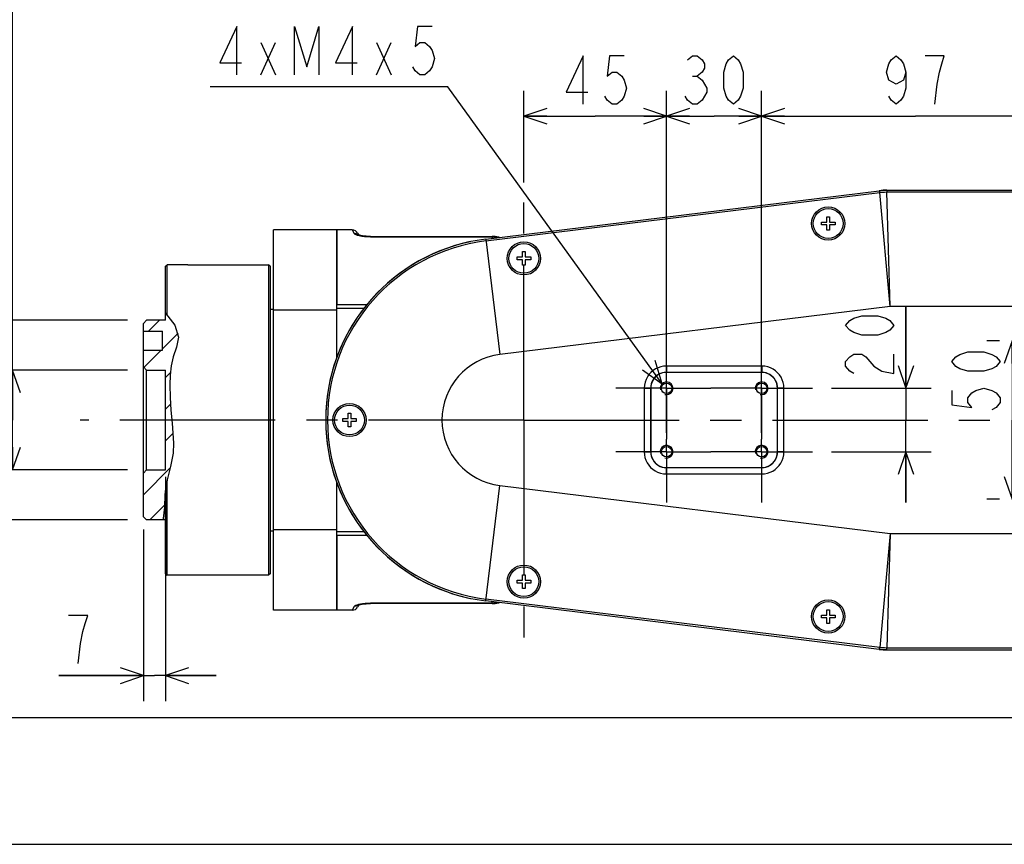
# Model space of a CAD drawing. Header units: millimetres. Extents: x 0 to 770, y -15 to 420.
# Tile 5 of 105: x 120 to 198, y 0 to 65. Entities that reach past the tile are written whole.
import ezdxf

# ---------------------------------------------------------------- set-up
doc = ezdxf.new("R2010")
doc.units = ezdxf.units.MM
doc.header["$LTSCALE"] = 32.67
doc.linetypes.add('CENTER', pattern=[0.6, 0.375, -0.075, 0.075, -0.075])
doc.layers.get('0').update_dxf_attribs({"linetype": 'CONTINUOUS'})
for name, color, linetype in [('1_DESIGN', 7, 'CONTINUOUS'), ('AXIS', 7, 'CONTINUOUS'), ('CHAMFER', 7, 'CONTINUOUS'), ('DRA_ITEM', 7, 'CONTINUOUS'), ('DRAFT', 7, 'CONTINUOUS'), ('DRIV_DIM', 7, 'CONTINUOUS'), ('HOLE', 7, 'CONTINUOUS'), ('PARAM_DIM', 7, 'CONTINUOUS'), ('ROUND', 7, 'CONTINUOUS'), ('SURF', 7, 'CONTINUOUS')]:
    doc.layers.add(name, color=color, linetype=linetype)
doc.styles.get("Standard").update_dxf_attribs({"font": 'txt', "width": 0.8})
doc.dimstyles.new('DIMSTYLE_1', dxfattribs={"dimtxt": 3.8, "dimasz": 1.8, "dimexe": 2, "dimexo": 1.5, "dimgap": 0.95, "dimtad": 1, "dimdec": 3, "dimlfac": 4, "dimdsep": 46, "dimtxsty": 'STANDARD', "dimblk": 'OPEN', "dimblk1": 'OPEN', "dimblk2": 'OPEN', "dimcen": 0.09, "dimadec": 0, "dimazin": 0, "dimtp": 0.001, "dimtm": 0.001, "dimtfac": 1, "dimtdec": 3, "dimtofl": 0, "dimtmove": 0, "dimatfit": 3, "dimldrblk": 'OPEN', "dimfxl": 1, "dimtolj": 1, "dimarcsym": 0})
doc.dimstyles.new('DIMSTYLE_8', dxfattribs={"dimtxt": 3.8, "dimasz": 1.8, "dimexe": 2, "dimexo": 1.5, "dimgap": 0.95, "dimtad": 1, "dimdec": 3, "dimlfac": 4, "dimdsep": 46, "dimtxsty": 'STANDARD', "dimblk": 'OPEN', "dimblk1": 'OPEN', "dimblk2": 'OPEN', "dimcen": 0.09, "dimadec": 0, "dimazin": 0, "dimtp": 0.2, "dimtm": 0.2, "dimtfac": 1, "dimtdec": 3, "dimtofl": 0, "dimtmove": 0, "dimatfit": 3, "dimldrblk": 'OPEN', "dimfxl": 1, "dimtolj": 1, "dimarcsym": 0})

# ---------------------------------------------------------------- blocks, each defined once
blk = doc.blocks.new('_OPEN')
at = {"color": 0, "linetype": 'BYBLOCK'}
for p, q in [((0, 0), (-1, 0.342)), ((-1, -0.342), (0, 0)), ((-1, 0), (0, 0))]:
    blk.add_line(p, q, dxfattribs=at)
blk = doc.blocks.new('*D1')
at = {"layer": 'DRIV_DIM', "color": 2, "linetype": 'CONTINUOUS'}
for p, q in [((160.077, 52.202), (160.077, 59.429)), ((171.327, 41.466), (171.327, 59.429)), ((160.077, 57.429), (165.702, 57.429)), ((171.327, 57.429), (165.702, 57.429))]:
    blk.add_line(p, q, dxfattribs=at)
at = {"layer": 'DRIV_DIM', "color": 2, "linetype": 'CONTINUOUS', "xscale": 1.8, "yscale": 1.8, "zscale": 1.8, "rotation": 180}
blk.add_blockref('_OPEN', (160.077, 57.429), dxfattribs=at)
at = {"layer": 'DRIV_DIM', "color": 2, "linetype": 'CONTINUOUS', "xscale": 1.8, "yscale": 1.8, "zscale": 1.8}
blk.add_blockref('_OPEN', (171.327, 57.429), dxfattribs=at)
blk = doc.blocks.new('*D2')
at = {"layer": 'DRIV_DIM', "color": 2, "linetype": 'CONTINUOUS'}
for p, q in [((178.827, 41.466), (178.827, 59.429)), ((203.077, 45.216), (203.077, 59.429)), ((178.827, 57.429), (190.952, 57.429)), ((203.077, 57.429), (190.952, 57.429))]:
    blk.add_line(p, q, dxfattribs=at)
at = {"layer": 'DRIV_DIM', "color": 2, "linetype": 'CONTINUOUS', "xscale": 1.8, "yscale": 1.8, "zscale": 1.8, "rotation": 180}
blk.add_blockref('_OPEN', (178.827, 57.429), dxfattribs=at)
at = {"layer": 'DRIV_DIM', "color": 2, "linetype": 'CONTINUOUS', "xscale": 1.8, "yscale": 1.8, "zscale": 1.8}
blk.add_blockref('_OPEN', (203.077, 57.429), dxfattribs=at)
blk = doc.blocks.new('*D3')
at = {"layer": 'DRIV_DIM', "color": 2, "linetype": 'CONTINUOUS'}
for p, q in [((190.201, 35.966), (190.201, 42.45)), ((190.201, 42.45), (190.201, 33.466)), ((184.327, 35.966), (192.201, 35.966)), ((190.201, 26.966), (190.201, 33.466)), ((184.327, 30.966), (192.201, 30.966)), ((190.201, 30.966), (190.201, 26.966))]:
    blk.add_line(p, q, dxfattribs=at)
at = {"layer": 'DRIV_DIM', "color": 2, "linetype": 'CONTINUOUS', "xscale": 1.8, "yscale": 1.8, "zscale": 1.8}
for p, rotation in [((190.201, 35.966), 270), ((190.201, 30.966), 90)]:
    blk.add_blockref('_OPEN', p, dxfattribs=dict(at, rotation=rotation))
blk = doc.blocks.new('*D4')
at = {"layer": 'DRIV_DIM', "color": 2, "linetype": 'CONTINUOUS'}
for p, q in [((197.577, 39.716), (196.573, 39.716)), ((198.573, 39.716), (198.573, 33.466)), ((198.573, 27.216), (198.573, 33.466)), ((197.577, 27.216), (196.573, 27.216))]:
    blk.add_line(p, q, dxfattribs=at)
at = {"layer": 'DRIV_DIM', "color": 2, "linetype": 'CONTINUOUS', "xscale": 1.8, "yscale": 1.8, "zscale": 1.8}
for p, rotation in [((198.573, 39.716), 90), ((198.573, 27.216), 270)]:
    blk.add_blockref('_OPEN', p, dxfattribs=dict(at, rotation=rotation))
blk = doc.blocks.new('*D10')
at = {"layer": 'DRIV_DIM', "color": 2, "linetype": 'CONTINUOUS'}
for p, q in [((108.817, 41.341), (108.817, 33.466)), ((128.827, 41.341), (109.767, 41.341)), ((108.817, 25.591), (108.817, 33.466)), ((128.827, 25.591), (109.767, 25.591))]:
    blk.add_line(p, q, dxfattribs=at)
at = {"layer": 'DRIV_DIM', "color": 2, "linetype": 'CONTINUOUS', "xscale": 1.8, "yscale": 1.8, "zscale": 1.8}
for p, rotation in [((108.817, 41.341), 90), ((108.817, 25.591), 270)]:
    blk.add_blockref('_OPEN', p, dxfattribs=dict(at, rotation=rotation))
blk = doc.blocks.new('*D11')
at = {"layer": 'DRIV_DIM', "color": 2, "linetype": 'CONTINUOUS'}
for p, q in [((119.763, 33.466), (119.763, 70.26)), ((128.827, 37.403), (117.763, 37.403)), ((119.763, 37.403), (119.763, 33.466)), ((119.763, 29.528), (119.763, 33.466)), ((128.827, 29.528), (117.763, 29.528))]:
    blk.add_line(p, q, dxfattribs=at)
at = {"layer": 'DRIV_DIM', "color": 2, "linetype": 'CONTINUOUS', "xscale": 1.8, "yscale": 1.8, "zscale": 1.8}
for p, rotation in [((119.763, 37.403), 90), ((119.763, 29.528), 270)]:
    blk.add_blockref('_OPEN', p, dxfattribs=dict(at, rotation=rotation))
blk = doc.blocks.new('*D32')
at = {"layer": 'PARAM_DIM', "color": 2, "linetype": 'CONTINUOUS'}
for p, q in [((171.327, 32.466), (171.327, 59.429)), ((178.827, 32.466), (178.827, 59.429)), ((171.327, 57.429), (175.077, 57.429)), ((178.827, 57.429), (175.077, 57.429))]:
    blk.add_line(p, q, dxfattribs=at)
at = {"layer": 'PARAM_DIM', "color": 2, "linetype": 'CONTINUOUS', "xscale": 1.8, "yscale": 1.8, "zscale": 1.8, "rotation": 180}
blk.add_blockref('_OPEN', (171.327, 57.429), dxfattribs=at)
at = {"layer": 'PARAM_DIM', "color": 2, "linetype": 'CONTINUOUS', "xscale": 1.8, "yscale": 1.8, "zscale": 1.8}
blk.add_blockref('_OPEN', (178.827, 57.429), dxfattribs=at)
blk = doc.blocks.new('*D33')
at = {"layer": 'PARAM_DIM', "color": 2, "linetype": 'CONTINUOUS'}
for p, q in [((131.827, 28.997), (131.827, 11.302)), ((130.077, 24.84), (130.077, 11.302)), ((130.077, 13.302), (123.405, 13.302)), ((123.405, 13.302), (130.952, 13.302)), ((135.827, 13.302), (130.952, 13.302)), ((131.827, 13.302), (135.827, 13.302))]:
    blk.add_line(p, q, dxfattribs=at)
at = {"layer": 'PARAM_DIM', "color": 2, "linetype": 'CONTINUOUS', "xscale": 1.8, "yscale": 1.8, "zscale": 1.8}
blk.add_blockref('_OPEN', (130.077, 13.302), dxfattribs=at)
at = {"layer": 'PARAM_DIM', "color": 2, "linetype": 'CONTINUOUS', "xscale": 1.8, "yscale": 1.8, "zscale": 1.8, "rotation": 180}
blk.add_blockref('_OPEN', (131.827, 13.302), dxfattribs=at)

msp = doc.modelspace()

# ---------------------------------------------------------------- hatches: boundary and pattern name
at = {"linetype": 'CONTINUOUS'}
h = msp.add_hatch(dxfattribs=at)
h.set_pattern_fill('default__85', color=2, scale=1.767767, angle=45, style=0, pattern_type=0)
h.set_pattern_definition([(45, (0, 0), (-1.25, 1.25), [])])
edge = h.paths.add_edge_path()
edge.add_line((130.076592, 25.840813), (130.076592, 29.278307))
edge.add_line((130.076592, 29.278307), (130.326595, 29.52831))
edge.add_line((130.326595, 29.52831), (131.826592, 29.52831))
edge.add_line((131.826592, 29.52831), (131.826592, 37.40331))
edge.add_line((131.826592, 37.40331), (130.326595, 37.40331))
edge.add_line((130.326595, 37.40331), (130.076592, 37.653312))
edge.add_line((130.076592, 37.653312), (130.076592, 38.96581))
edge.add_line((130.076592, 38.96581), (131.576592, 38.96581))
edge.add_line((131.576592, 38.96581), (131.576592, 40.46581))
edge.add_line((131.576592, 40.46581), (130.076592, 40.46581))
edge.add_line((130.076592, 40.46581), (130.076592, 41.090807))
edge.add_line((130.076592, 41.090807), (130.326595, 41.34081))
edge.add_line((130.326595, 41.34081), (131.826592, 41.34081))
edge.add_line((131.826592, 41.34081), (131.826592, 41.902401))
edge.add_spline(control_points=[(131.826592, 41.902401), (131.889075, 41.834204), (132.01636, 41.688835), (132.218074, 41.443795), (132.4191, 41.171939), (132.603678, 40.876427), (132.746089, 40.559683), (132.827163, 40.243046), (132.848856, 39.938046), (132.813481, 39.610635), (132.715229, 39.253785), (132.567854, 38.870416), (132.405689, 38.446553), (132.278222, 37.940956), (132.196414, 37.346116), (132.163553, 36.661085), (132.16475, 35.906453), (132.192769, 35.084032), (132.246866, 34.190612), (132.339599, 33.163977), (132.430371, 32.157212), (132.459979, 31.314075), (132.392365, 30.56275), (132.231007, 29.81051), (132.043826, 29.096812), (131.895571, 28.464514), (131.796672, 27.860749), (131.753888, 27.288741), (131.745097, 26.758746), (131.729315, 26.293812), (131.692173, 25.899512), (131.648721, 25.685649), (131.622693, 25.59081)], knot_values=[0, 0, 0, 0, 0.033333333, 0.066666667, 0.1, 0.133333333, 0.166666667, 0.2, 0.233333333, 0.266666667, 0.3, 0.333333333, 0.366666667, 0.4, 0.433333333, 0.466666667, 0.5, 0.533333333, 0.566666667, 0.6, 0.633333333, 0.666666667, 0.7, 0.733333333, 0.766666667, 0.8, 0.833333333, 0.866666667, 0.9, 0.933333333, 0.966666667, 1, 1, 1, 1], degree=3, periodic=0)
edge.add_line((131.622693, 25.59081), (130.326595, 25.59081))
edge.add_line((130.326595, 25.59081), (130.076592, 25.840813))

# ---------------------------------------------------------------- linework, layer by layer
at = {"color": 7, "linetype": 'CONTINUOUS'}
for p, q in [((140.326592, 18.46581), (140.326592, 48.46581)), ((145.326592, 38.390139), (145.326592, 48.46581)), ((146.537917, 48.46581), (145.326592, 48.46581)), ((133.576592, 45.71581), (131.951596, 45.71581)), ((140.076592, 42.21581), (140.326592, 42.21581)), ((145.326592, 42.122455), (140.326592, 42.122455)), ((130.076592, 41.090807), (130.326595, 41.34081)), ((131.826592, 41.34081), (130.326595, 41.34081)), ((131.826592, 41.34081), (131.826592, 41.881063)), ((131.826592, 41.881063), (132.554958, 40.948178)), ((130.076592, 25.840813), (130.076592, 41.090807)), ((130.076592, 40.46581), (131.576592, 40.46581)), ((131.576592, 38.96581), (131.576592, 40.46581)), ((132.554958, 40.948178), (132.839138, 40.012205)), ((132.839138, 40.012205), (132.694889, 39.211484)), ((130.076592, 38.96581), (131.576592, 38.96581)), ((132.694889, 39.211484), (132.415977, 38.446512)), ((132.415977, 38.446512), (132.253271, 37.736853)), ((130.326595, 37.40331), (130.076592, 37.653312)), ((130.326595, 29.52831), (130.326595, 37.40331)), ((130.326595, 37.40331), (131.826592, 37.40331)), ((131.826592, 29.52831), (131.826592, 37.40331)), ((132.253271, 37.736853), (132.181003, 36.99806)), ((132.181003, 36.99806), (132.16581, 36.250605)), ((132.16581, 36.250605), (132.189604, 35.236657)), ((132.189604, 35.236657), (132.248423, 34.231286)), ((132.248423, 34.231286), (132.332588, 33.220809)), ((132.332588, 33.220809), (132.403677, 32.424763)), ((132.403677, 32.424763), (132.444674, 31.632229)), ((132.444674, 31.632229), (132.415977, 30.858124)), ((132.415977, 30.858124), (132.223085, 29.804073)), ((130.326595, 29.52831), (130.076592, 29.278307)), ((130.326595, 29.52831), (131.826592, 29.52831)), ((132.223085, 29.804073), (131.960442, 28.737227)), ((131.960442, 28.737227), (131.776662, 27.578162)), ((145.326592, 18.46581), (145.326592, 28.541481)), ((131.776662, 27.578162), (131.739496, 26.596811)), ((131.739496, 26.596811), (131.646512, 25.686171)), ((130.076592, 25.840813), (130.326595, 25.59081)), ((131.646512, 25.686171), (131.597433, 25.59081)), ((131.826592, 25.59081), (130.326595, 25.59081)), ((140.076592, 24.71581), (140.326592, 24.71581)), ((145.326592, 24.809165), (140.326592, 24.809165)), ((133.576592, 21.21581), (131.951596, 21.21581)), ((146.537917, 18.46581), (145.326592, 18.46581)), ((10, 10), (584, 10)), ((12.377365, 0), (584.301025, 0))]:
    msp.add_line(p, q, dxfattribs=at)
msp.add_arc((158.826592, 33.46581), 14.375, 97.01866042, 262.98133958, dxfattribs=at)
at = {"color": 2, "linetype": 'CONTINUOUS'}
for centre in [(171.326592, 35.96581), (178.826592, 35.96581), (171.326592, 30.96581), (178.826592, 30.96581)]:
    msp.add_arc(centre, 0.5, 255, 195, dxfattribs=at)
at = {"layer": '1_DESIGN', "color": 7, "linetype": 'CONTINUOUS'}
for p, q in [((183.539092, 48.85831), (183.539092, 49.07331)), ((183.539092, 49.07331), (183.969092, 49.07331)), ((183.969092, 49.07331), (183.969092, 49.50331)), ((183.969092, 49.50331), (184.184092, 49.50331)), ((184.184092, 49.50331), (184.184092, 49.07331)), ((184.184092, 49.07331), (184.614092, 49.07331)), ((184.614092, 49.07331), (184.614092, 48.85831)), ((183.969092, 48.85831), (183.539092, 48.85831)), ((183.969092, 48.42831), (183.969092, 48.85831)), ((184.184092, 48.42831), (183.969092, 48.42831)), ((184.184092, 48.85831), (184.184092, 48.42831)), ((184.614092, 48.85831), (184.184092, 48.85831)), ((159.969092, 46.32331), (159.969092, 46.75331)), ((159.969092, 46.75331), (160.184092, 46.75331)), ((160.184092, 46.75331), (160.184092, 46.32331)), ((159.539092, 46.10831), (159.539092, 46.32331)), ((159.539092, 46.32331), (159.969092, 46.32331)), ((159.969092, 46.10831), (159.539092, 46.10831)), ((159.969092, 45.67831), (159.969092, 46.10831)), ((160.184092, 46.32331), (160.614092, 46.32331)), ((160.184092, 46.10831), (160.184092, 45.67831)), ((160.614092, 46.10831), (160.184092, 46.10831)), ((160.614092, 46.32331), (160.614092, 46.10831)), ((160.184092, 45.67831), (159.969092, 45.67831)), ((145.789092, 33.35831), (145.789092, 33.57331)), ((145.789092, 33.57331), (146.219092, 33.57331)), ((146.219092, 33.57331), (146.219092, 34.00331)), ((146.219092, 34.00331), (146.434092, 34.00331)), ((146.434092, 34.00331), (146.434092, 33.57331)), ((146.434092, 33.57331), (146.864092, 33.57331)), ((146.864092, 33.57331), (146.864092, 33.35831)), ((146.219092, 33.35831), (145.789092, 33.35831)), ((146.219092, 32.92831), (146.219092, 33.35831)), ((146.434092, 32.92831), (146.219092, 32.92831)), ((146.434092, 33.35831), (146.434092, 32.92831)), ((146.864092, 33.35831), (146.434092, 33.35831)), ((159.969092, 20.82331), (159.969092, 21.25331)), ((159.969092, 21.25331), (160.184092, 21.25331)), ((160.184092, 21.25331), (160.184092, 20.82331)), ((159.539092, 20.60831), (159.539092, 20.82331)), ((159.539092, 20.82331), (159.969092, 20.82331)), ((159.969092, 20.60831), (159.539092, 20.60831)), ((159.969092, 20.17831), (159.969092, 20.60831)), ((160.184092, 20.82331), (160.614092, 20.82331)), ((160.184092, 20.60831), (160.184092, 20.17831)), ((160.614092, 20.60831), (160.184092, 20.60831)), ((160.614092, 20.82331), (160.614092, 20.60831)), ((160.184092, 20.17831), (159.969092, 20.17831)), ((183.539092, 18.07331), (183.969092, 18.07331)), ((183.539092, 17.85831), (183.539092, 18.07331)), ((183.969092, 17.85831), (183.539092, 17.85831)), ((183.969092, 18.50331), (184.184092, 18.50331)), ((183.969092, 18.07331), (183.969092, 18.50331)), ((183.969092, 17.42831), (183.969092, 17.85831)), ((184.184092, 18.50331), (184.184092, 18.07331)), ((184.184092, 18.07331), (184.614092, 18.07331)), ((184.614092, 17.85831), (184.184092, 17.85831)), ((184.184092, 17.85831), (184.184092, 17.42831)), ((184.614092, 18.07331), (184.614092, 17.85831)), ((184.184092, 17.42831), (183.969092, 17.42831))]:
    msp.add_line(p, q, dxfattribs=at)
for centre in [(184.076592, 48.96581), (160.076592, 46.21581), (146.326592, 33.46581), (160.076592, 20.71581), (184.076592, 17.96581)]:
    msp.add_circle(centre, 1.175, dxfattribs=at)
at = {"layer": 'AXIS', "color": 7, "linetype": 'CENTER'}
for p, q in [((160.076592, 33.46581), (160.076592, 50.701738)), ((171.326592, 35.96581), (171.326592, 39.96581)), ((178.826592, 35.96581), (178.826592, 39.96581)), ((171.326592, 35.96581), (167.326592, 35.96581)), ((171.326592, 35.96581), (171.326592, 31.96581)), ((171.326592, 35.96581), (174.826592, 35.96581)), ((178.826592, 35.96581), (174.826592, 35.96581)), ((178.826592, 35.96581), (178.826592, 31.96581)), ((178.826592, 35.96581), (182.826592, 35.96581)), ((160.076592, 33.46581), (125.099228, 33.46581)), ((160.076592, 33.46581), (160.076592, 15.783325)), ((160.076592, 33.46581), (252.839247, 33.46581)), ((171.326592, 30.96581), (171.326592, 31.96581)), ((178.826592, 30.96581), (178.826592, 31.96581)), ((171.326592, 30.96581), (167.326592, 30.96581)), ((171.326592, 30.96581), (171.326592, 26.96581)), ((171.326592, 30.96581), (174.826592, 30.96581)), ((178.826592, 30.96581), (174.826592, 30.96581)), ((178.826592, 30.96581), (182.826592, 30.96581)), ((178.826592, 30.96581), (178.826592, 26.96581))]:
    msp.add_line(p, q, dxfattribs=at)
at = {"layer": 'AXIS', "color": 7, "linetype": 'CONTINUOUS'}
for p, q in [((145.326592, 48.46581), (140.326592, 48.46581)), ((145.326592, 18.46581), (140.326592, 18.46581))]:
    msp.add_line(p, q, dxfattribs=at)
for centre in [(171.326592, 35.96581), (178.826592, 35.96581), (171.326592, 30.96581), (178.826592, 30.96581)]:
    msp.add_circle(centre, 0.4125, dxfattribs=at)
at = {"layer": 'CHAMFER', "color": 7, "linetype": 'CONTINUOUS'}
for p, q in [((131.826592, 45.590806), (131.951596, 45.71581)), ((131.826592, 41.881063), (131.826592, 45.590805)), ((131.951592, 41.720964), (131.951597, 45.71581)), ((133.576592, 45.71581), (139.951592, 45.71581)), ((139.951592, 45.71581), (139.951592, 21.21581)), ((140.076592, 45.59081), (139.951592, 45.71581)), ((140.076592, 45.590779), (140.076592, 21.34084)), ((131.951597, 21.21581), (131.951597, 28.681443)), ((131.826592, 21.340814), (131.826592, 27.893062)), ((131.826592, 21.340813), (131.951596, 21.21581)), ((139.951592, 21.21581), (133.576592, 21.21581)), ((140.076592, 21.34081), (139.951592, 21.21581))]:
    msp.add_line(p, q, dxfattribs=at)
at = {"layer": 'DRA_ITEM', "color": 2, "linetype": 'CONTINUOUS'}
for p, q in [((139.343802, 60.700217), (140.483801, 63.233554)), ((139.343802, 63.233554), (140.483801, 60.700217)), ((148.463799, 60.700217), (149.603798, 63.233554)), ((148.463799, 63.233554), (149.603798, 60.700217)), ((153.5938, 59.750222), (135.3538, 59.750222)), ((154.0938, 59.750222), (153.5938, 59.750222)), ((170.980411, 36.326585), (154.0938, 59.750222))]:
    msp.add_line(p, q, dxfattribs=at)
for points in [[(137.443802, 60.700217), (137.443802, 64.500218), (136.1138, 61.650222), (137.823798, 61.650222)], [(142.003805, 60.700217), (142.003805, 64.500218), (142.953801, 61.333554), (143.903796, 64.500218), (143.903796, 60.700217)], [(146.563799, 60.700217), (146.563799, 64.500218), (145.233798, 61.650222), (146.943804, 61.650222)], [(152.8338, 64.500218), (151.693801, 64.500218), (151.503799, 62.916886), (151.883804, 63.233554), (152.263801, 63.233554), (152.643806, 62.916886), (152.8338, 62.600218), (153.023794, 61.96689), (152.8338, 61.333554), (152.643806, 61.016886), (152.263801, 60.700217), (151.883804, 60.700217), (151.503799, 61.016886), (151.313796, 61.333554)], [(169.428385, 37.426686), (170.980411, 36.326585), (170.427168, 38.146731)]]:
    msp.add_lwpolyline(points, dxfattribs=at)
at = {"layer": 'DRAFT', "color": 7, "linetype": 'CONTINUOUS'}
msp.add_arc((158.826592, 33.46581), 14.375, 101.8999154, 258.10008459, dxfattribs=at)
at = {"layer": 'DRIV_DIM', "color": 2, "linetype": 'CONTINUOUS'}
for points in [[(164.751596, 58.378817), (164.751596, 62.178818), (163.421585, 59.328822), (165.131601, 59.328822)], [(167.981598, 62.178818), (166.841599, 62.178818), (166.651587, 60.595486), (167.031593, 60.912154), (167.411598, 60.912154), (167.791586, 60.595486), (167.981598, 60.278818), (168.171591, 59.645481), (167.981598, 59.012154), (167.791586, 58.695485), (167.411598, 58.378817), (167.031593, 58.378817), (166.651587, 58.695485), (166.461593, 59.012154)], [(190.191593, 60.912154), (190.001599, 60.278818), (189.4316, 59.962149), (188.8616, 60.278818), (188.671588, 60.912154), (188.8616, 61.545482), (189.051594, 61.86215), (189.4316, 62.178818), (189.811587, 61.86215), (190.001599, 61.545482), (190.191593, 60.912154), (190.191593, 59.645481), (190.001599, 59.012154), (189.811587, 58.695485), (189.4316, 58.378817), (189.051594, 58.695485), (188.8616, 59.012154)], [(192.47159, 58.378817), (192.661583, 59.962149), (192.851595, 60.912154), (193.041589, 61.545482), (193.231601, 62.178818), (191.711597, 62.178818)], [(189.251177, 40.930294), (188.934509, 40.550297), (188.617841, 40.360294), (187.984504, 40.170292), (186.717831, 40.170292), (186.084513, 40.360294), (185.767844, 40.550297), (185.451176, 40.930294), (185.767844, 41.31029), (186.084513, 41.500293), (186.717831, 41.690296), (187.984504, 41.690296), (188.617841, 41.500293), (188.934509, 41.31029), (189.251177, 40.930294)], [(197.623191, 38.074406), (197.306523, 37.694409), (196.989854, 37.504407), (196.356518, 37.314413), (195.089845, 37.314413), (194.456526, 37.504407), (194.139858, 37.694409), (193.82319, 38.074406), (194.139858, 38.454412), (194.456526, 38.644405), (195.089845, 38.834408), (196.356518, 38.834408), (196.989854, 38.644405), (197.306523, 38.454412), (197.623191, 38.074406)], [(186.084513, 37.130293), (185.767844, 37.320295), (185.451176, 37.700292), (185.451176, 38.080297), (185.767844, 38.460294), (186.084513, 38.650297), (186.717831, 38.650297), (187.034499, 38.460294)], [(187.034499, 38.460294), (187.667836, 37.700292), (188.301172, 37.320295), (189.251177, 37.130293), (189.251177, 38.650297)], [(193.82319, 35.794409), (193.82319, 34.65441), (195.406513, 34.464408), (195.089845, 34.844409), (195.089845, 35.22441), (195.406513, 35.604406), (195.723181, 35.794409), (196.356518, 35.984412), (196.989854, 35.794409), (197.306523, 35.604406), (197.623191, 35.22441), (197.623191, 34.844409), (197.306523, 34.464408), (196.989854, 34.274409)]]:
    msp.add_lwpolyline(points, dxfattribs=at)
at = {"layer": 'HOLE', "color": 7, "linetype": 'CONTINUOUS'}
for centre in [(184.076592, 48.96581), (160.076592, 46.21581), (146.326592, 33.46581), (160.076592, 20.71581), (184.076592, 17.96581)]:
    msp.add_circle(centre, 1.3125, dxfattribs=at)
at = {"layer": 'PARAM_DIM', "color": 2, "linetype": 'CONTINUOUS'}
msp.add_line((173.36659, 60.595486), (173.746595, 60.595486), dxfattribs=at)
for points in [[(172.986584, 61.86215), (173.36659, 62.178818), (173.746595, 62.178818), (174.126601, 61.86215), (174.316594, 61.545482), (174.316594, 61.228823), (174.126601, 60.912154), (173.746595, 60.595486), (174.126601, 60.278818)], [(176.596592, 58.378817), (176.216586, 58.695485), (176.026592, 59.012154), (175.836599, 59.645481), (175.836599, 60.912154), (176.026592, 61.545482), (176.216586, 61.86215), (176.596592, 62.178818), (176.976597, 61.86215), (177.166591, 61.545482), (177.356585, 60.912154), (177.356585, 59.645481), (177.166591, 59.012154), (176.976597, 58.695485), (176.596592, 58.378817)], [(174.126601, 60.278818), (174.506588, 59.645481), (174.506588, 59.328822)], [(174.506588, 59.328822), (174.126601, 58.695485), (173.746595, 58.378817), (173.36659, 58.378817), (172.986584, 58.695485), (172.79659, 59.012154)], [(124.925126, 14.252496), (125.115129, 15.835833), (125.305132, 16.785833), (125.495126, 17.419165), (125.685129, 18.052497), (124.165124, 18.052497)]]:
    msp.add_lwpolyline(points, dxfattribs=at)
at = {"layer": 'ROUND', "color": 7, "linetype": 'CONTINUOUS'}
for p, q in [((157.070074, 47.733089), (188.099982, 51.553342)), ((188.102167, 51.553611), (188.303798, 51.574266)), ((188.303798, 51.574266), (188.506099, 51.586672)), ((188.506099, 51.586672), (188.708743, 51.59081)), ((188.710945, 51.59081), (231.844542, 51.59081)), ((145.326592, 48.465742), (145.326592, 42.576169)), ((146.970842, 48.215962), (147.069813, 48.044539)), ((147.980562, 47.940898), (157.576592, 47.940898)), ((178.827021, 37.21581), (171.326164, 37.21581)), ((170.076592, 35.966238), (170.076592, 30.965381)), ((180.076592, 30.965381), (180.076592, 35.966238)), ((171.326164, 29.71581), (178.827021, 29.71581)), ((145.326592, 24.35545), (145.326592, 18.465877)), ((147.069917, 18.887261), (146.970882, 18.715727)), ((157.576592, 18.990721), (147.980562, 18.990721)), ((188.099982, 15.378278), (157.070074, 19.19853)), ((188.303798, 15.357354), (188.102167, 15.378009)), ((188.506099, 15.344947), (188.303798, 15.357354)), ((188.708743, 15.34081), (188.506099, 15.344947)), ((188.710945, 15.34081), (231.844542, 15.34081))]:
    msp.add_line(p, q, dxfattribs=at)
at = {"layer": 'ROUND', "color": 9, "linetype": 'CONTINUOUS'}
for p, q in [((157.087053, 47.595179), (188.138145, 51.417986)), ((188.099982, 51.553342), (188.116961, 51.415431)), ((188.123519, 51.556183), (188.124121, 51.547098)), ((188.966377, 42.425658), (188.138145, 51.417986)), ((188.687237, 51.590754), (188.68775, 51.581664)), ((188.689608, 51.451805), (231.826592, 51.451858)), ((188.966377, 42.425658), (188.689608, 51.451805)), ((188.710945, 51.59081), (188.710945, 51.451858)), ((146.537829, 48.46581), (146.540195, 48.461729)), ((146.540195, 48.461729), (146.705297, 48.165902)), ((147.980562, 47.940898), (147.980562, 47.922798)), ((147.980562, 47.922798), (157.576592, 47.922798)), ((157.070074, 47.733089), (158.189987, 38.636618)), ((157.576592, 47.940898), (157.576592, 47.795449)), ((145.326592, 42.576169), (147.710895, 42.576169)), ((145.326592, 42.285579), (147.48735, 42.285579)), ((188.966377, 42.425658), (158.189987, 38.636618)), ((234.326592, 42.425658), (188.966377, 42.425658)), ((171.319275, 37.722528), (171.319275, 37.222699)), ((178.83391, 37.722528), (171.319275, 37.722528)), ((178.83391, 37.722528), (178.83391, 37.222699)), ((171.326164, 37.21581), (171.319275, 37.222699)), ((178.83391, 37.222699), (171.319275, 37.222699)), ((178.827021, 37.21581), (178.83391, 37.222699)), ((169.569874, 35.973127), (169.569874, 30.958492)), ((169.569874, 35.973127), (170.069703, 35.973127)), ((170.069703, 35.973127), (170.069703, 30.958492)), ((170.076592, 35.966238), (170.069703, 35.973127)), ((180.076592, 35.966238), (180.083482, 35.973127)), ((180.083482, 30.958492), (180.083482, 35.973127)), ((180.58331, 35.973127), (180.083482, 35.973127)), ((180.58331, 30.958492), (180.58331, 35.973127)), ((169.569874, 30.958492), (170.069703, 30.958492)), ((170.076592, 30.965381), (170.069703, 30.958492)), ((180.076592, 30.965381), (180.083482, 30.958492)), ((180.58331, 30.958492), (180.083482, 30.958492)), ((171.326164, 29.71581), (171.319275, 29.70892)), ((171.319275, 29.209092), (171.319275, 29.70892)), ((171.319275, 29.70892), (178.83391, 29.70892)), ((178.827021, 29.71581), (178.83391, 29.70892)), ((178.83391, 29.209092), (178.83391, 29.70892)), ((171.319275, 29.209092), (178.83391, 29.209092)), ((157.070074, 19.19853), (158.189987, 28.295002)), ((158.189987, 28.295002), (188.966377, 24.505961)), ((147.48735, 24.64604), (145.326592, 24.64604)), ((147.710895, 24.35545), (145.326592, 24.35545)), ((188.966377, 24.505961), (188.138145, 15.513634)), ((188.966377, 24.505961), (188.689608, 15.479815)), ((188.966377, 24.505961), (234.326592, 24.505961)), ((146.705297, 18.765718), (146.53787, 18.46581)), ((147.980562, 18.990721), (147.980562, 19.008821)), ((157.576592, 19.008821), (147.980562, 19.008821)), ((188.138145, 15.513634), (157.087053, 19.336441)), ((157.576592, 18.990721), (157.576592, 19.13617)), ((188.099982, 15.378278), (188.116961, 15.516188)), ((188.123519, 15.375436), (188.124121, 15.384521)), ((188.687237, 15.340866), (188.68775, 15.349956)), ((231.826592, 15.479762), (188.689608, 15.479815)), ((188.710945, 15.34081), (188.710945, 15.479762))]:
    msp.add_line(p, q, dxfattribs=at)
for points in [[(188.124121, 51.547098), (188.126837, 51.520285), (188.131569, 51.476719), (188.138145, 51.417984)], [(188.138145, 51.417984), (188.321504, 51.436055), (188.505375, 51.447332), (188.689608, 51.451803)], [(188.68775, 51.581664), (188.68833, 51.55472), (188.688957, 51.510902), (188.689608, 51.451805)], [(146.705297, 48.165902), (146.744347, 48.128093), (146.823209, 48.087699), (146.943064, 48.046582)], [(147.010496, 48.06405), (146.956137, 48.104569), (146.835243, 48.151808), (146.705297, 48.165902)], [(146.943064, 48.046582), (147.102003, 48.00727), (147.29185, 47.973111), (147.506075, 47.946336), (147.739331, 47.928892), (147.980562, 47.922798)], [(157.576592, 47.922798), (157.79663, 47.912914), (157.998342, 47.886297), (158.113823, 47.861591)], [(171.319275, 37.722528), (171.089511, 37.707383), (170.868862, 37.663581), (170.654232, 37.591248), (170.451295, 37.492104), (170.263294, 37.367991), (170.092983, 37.220913), (169.942823, 37.052999), (169.815091, 36.866504), (169.71261, 36.665397), (169.635164, 36.446715), (169.586417, 36.213208), (169.569874, 35.973127)], [(180.58331, 35.973127), (180.568165, 36.202891), (180.524364, 36.423539), (180.452031, 36.63817), (180.352887, 36.841107), (180.228773, 37.029108), (180.081695, 37.199419), (179.913782, 37.349579), (179.727286, 37.477311), (179.52618, 37.579792), (179.307498, 37.657238), (179.07399, 37.705985), (178.83391, 37.722528)], [(171.319275, 37.222699), (171.155116, 37.211923), (170.997475, 37.180671), (170.84414, 37.129032), (170.699165, 37.058236), (170.564866, 36.969595), (170.44321, 36.864544), (170.335956, 36.744603), (170.244731, 36.61138), (170.17155, 36.467713), (170.116258, 36.311484), (170.081475, 36.144657), (170.069703, 35.973127)], [(180.083482, 35.973127), (180.072706, 36.137286), (180.041454, 36.294927), (179.989815, 36.448262), (179.919018, 36.593237), (179.830378, 36.727536), (179.725327, 36.849192), (179.605385, 36.956446), (179.472163, 37.047671), (179.328496, 37.120852), (179.172267, 37.176144), (179.00544, 37.210927), (178.83391, 37.222699)], [(169.569874, 30.958492), (169.585019, 30.728729), (169.628821, 30.50808), (169.701154, 30.293449), (169.800298, 30.090513), (169.924411, 29.902512), (170.071489, 29.7322), (170.239403, 29.58204), (170.425898, 29.454309), (170.627005, 29.351828), (170.845687, 29.274381), (171.079194, 29.225634), (171.319275, 29.209092)], [(170.069703, 30.958492), (170.080479, 30.794333), (170.111731, 30.636693), (170.16337, 30.483357), (170.234166, 30.338382), (170.322806, 30.204083), (170.427858, 30.082427), (170.547799, 29.975174), (170.681022, 29.883949), (170.824689, 29.810767), (170.980918, 29.755476), (171.147745, 29.720693), (171.319275, 29.70892)], [(178.83391, 29.209092), (179.063673, 29.224237), (179.284322, 29.268038), (179.498953, 29.340371), (179.701889, 29.439515), (179.88989, 29.563629), (180.060202, 29.710707), (180.210362, 29.87862), (180.338093, 30.065116), (180.440574, 30.266222), (180.518021, 30.484904), (180.566768, 30.718412), (180.58331, 30.958492)], [(178.83391, 29.70892), (178.998069, 29.719696), (179.155709, 29.750948), (179.309045, 29.802587), (179.45402, 29.873384), (179.588319, 29.962024), (179.709975, 30.067075), (179.817228, 30.187017), (179.908453, 30.320239), (179.981635, 30.463906), (180.036926, 30.620135), (180.071709, 30.786962), (180.083482, 30.958492)], [(147.029163, 18.907856), (146.905499, 18.873613), (146.808473, 18.837633), (146.740612, 18.800965), (146.705297, 18.765718)], [(147.010676, 18.867705), (146.956135, 18.827049), (146.835241, 18.779811), (146.705297, 18.765718)], [(147.980562, 19.008821), (147.767567, 19.004065), (147.559175, 18.990277), (147.361268, 18.96841), (147.182387, 18.940202), (147.029163, 18.907856)], [(158.115353, 19.06984), (158.043062, 19.053547), (157.907854, 19.031277), (157.784709, 19.017661), (157.674151, 19.010761), (157.576592, 19.008821)], [(188.124121, 15.384521), (188.126837, 15.411333), (188.131569, 15.454899), (188.138145, 15.513634)], [(188.689608, 15.479816), (188.505415, 15.484286), (188.321544, 15.495561), (188.138145, 15.513635)], [(188.68775, 15.349956), (188.68833, 15.3769), (188.688957, 15.420718), (188.689608, 15.479816)]]:
    msp.add_lwpolyline(points, dxfattribs=at)
at = {"layer": 'ROUND', "color": 7, "linetype": 'CONTINUOUS'}
for points in [[(147.980562, 47.940898), (147.887112, 47.941896), (147.762316, 47.946262), (147.646201, 47.953456), (147.539513, 47.962775), (147.442659, 47.973646), (147.355897, 47.985501), (147.27861, 47.997986), (147.210095, 48.010812), (147.149933, 48.023762), (147.098016, 48.036554), (147.055185, 48.048681), (147.022907, 48.059277), (147.004419, 48.066386), (147.001939, 48.067466)], [(147.201848, 48.012587), (147.134835, 48.03409), (147.077014, 48.055229), (147.059359, 48.062646)], [(158.161804, 47.867498), (158.108809, 47.882214), (157.823094, 47.928424), (157.576592, 47.940898)], [(171.326164, 37.21581), (171.13061, 37.200422), (170.939913, 37.154645), (170.75876, 37.079615), (170.591598, 36.977184), (170.442532, 36.849871), (170.315218, 36.700804), (170.212787, 36.533642), (170.137757, 36.352489), (170.09198, 36.161792), (170.076592, 35.966238)], [(180.076592, 35.966238), (180.061205, 36.161792), (180.015428, 36.352489), (179.940398, 36.533642), (179.837966, 36.700804), (179.710653, 36.84987), (179.561586, 36.977184), (179.394425, 37.079615), (179.213272, 37.154645), (179.022575, 37.200422), (178.827021, 37.21581)], [(170.076592, 30.965381), (170.09198, 30.769827), (170.137757, 30.57913), (170.212787, 30.397977), (170.315218, 30.230816), (170.442531, 30.081749), (170.591598, 29.954436), (170.75876, 29.852004), (170.939913, 29.776974), (171.13061, 29.731197), (171.326164, 29.71581)], [(178.827021, 29.71581), (179.022575, 29.731197), (179.213272, 29.776974), (179.394425, 29.852004), (179.561586, 29.954436), (179.710653, 30.081749), (179.837966, 30.230816), (179.940398, 30.397977), (180.015428, 30.57913), (180.061205, 30.769827), (180.076592, 30.965381)], [(147.002031, 18.864255), (147.00089, 18.863674), (147.008411, 18.86688), (147.033258, 18.875928), (147.072191, 18.887964), (147.122189, 18.901243), (147.181742, 18.914924), (147.250676, 18.928626), (147.329154, 18.942015), (147.418048, 18.954828), (147.518134, 18.966645), (147.629349, 18.976874), (147.751203, 18.984797), (147.882839, 18.989633), (147.980562, 18.990721)], [(147.059504, 18.869225), (147.109061, 18.888455), (147.182387, 18.91314), (147.202404, 18.919031)], [(157.576592, 18.990721), (157.826857, 19.00358), (158.112508, 19.050234), (158.162198, 19.064073)]]:
    msp.add_lwpolyline(points, dxfattribs=at)
for centre, radius, start, end in [((188.710945, 46.59081), 5, 90, 97.01866042), ((146.537917, 47.965809), 0.5, 30, 89.99999469), ((158.826592, 33.46581), 14.375, 97.01866042, 262.98133958), ((146.537917, 18.96581), 0.5, 270.00000088, 330), ((188.710945, 20.34081), 5, 262.98133958, 270)]:
    msp.add_arc(centre, radius, start, end, dxfattribs=at)
at = {"layer": 'ROUND', "color": 9, "linetype": 'CONTINUOUS'}
msp.add_arc((158.826592, 33.46581), 14.236048, 97.01866042, 262.98133958, dxfattribs=at)
at = {"layer": 'SURF', "color": 9, "linetype": 'CONTINUOUS'}
msp.add_arc((158.826592, 33.46581), 5.209849, 97.01866042, 262.98133958, dxfattribs=at)

# ---------------------------------------------------------------- dimensions: what is measured, and where the dimension line sits
at = {"layer": 'DRIV_DIM', "color": 2, "linetype": 'CONTINUOUS'}
for base, p1, p2, text, picture, middle in [((119.762595, 37.40331), (130.326595, 29.52831), (130.326595, 37.40331), '%%c<> H7', '*D11', (119.762595, 43.913774)), ((108.816857, 41.34081), (130.326595, 25.59081), (130.326595, 41.34081), '%%c<> h8', '*D10', (108.816857, 23.332476))]:
    dim = msp.add_linear_dim(base=base, p1=p1, p2=p2, angle=90, text=text, dimstyle='DIMSTYLE_1', dxfattribs=at)
    dim.commit()
    dim.dimension.update_dxf_attribs({"geometry": picture, "text_midpoint": middle, "dimtype": 160})
for base, p1, p2, picture, middle in [((171.326592, 57.428819), (160.076592, 50.701738), (171.326592, 39.96581), '*D1', (162.661592, 57.428819)), ((203.076592, 57.428819), (178.826592, 39.96581), (203.076592, 43.71581), '*D2', (187.911592, 57.428819))]:
    dim = msp.add_linear_dim(base=base, p1=p1, p2=p2, dimstyle='DIMSTYLE_1', dxfattribs=at)
    dim.commit()
    dim.dimension.update_dxf_attribs({"geometry": picture, "text_midpoint": middle, "dimtype": 160})
for base, p1, p2, picture, middle in [((190.201173, 30.96581), (182.826592, 35.96581), (182.826592, 30.96581), '*D3', (190.201173, 36.370295)), ((198.573185, 27.21581), (195.073185, 39.71581), (195.073185, 27.21581), '*D4', (198.573185, 33.514409))]:
    dim = msp.add_linear_dim(base=base, p1=p1, p2=p2, angle=270, dimstyle='DIMSTYLE_1', dxfattribs=at)
    dim.commit()
    dim.dimension.update_dxf_attribs({"geometry": picture, "text_midpoint": middle, "dimtype": 160})
at = {"layer": 'PARAM_DIM', "color": 2, "linetype": 'CONTINUOUS'}
for base, p1, p2, dimstyle, picture, middle in [((178.826592, 57.428819), (171.326592, 30.96581), (178.826592, 30.96581), 'DIMSTYLE_1', '*D32', (172.036592, 57.428819)), ((131.826592, 13.302498), (130.076592, 26.340295), (131.826592, 30.496845), 'DIMSTYLE_8', '*D33', (123.405129, 13.302498))]:
    dim = msp.add_linear_dim(base=base, p1=p1, p2=p2, dimstyle=dimstyle, dxfattribs=at)
    dim.commit()
    dim.dimension.update_dxf_attribs({"geometry": picture, "text_midpoint": middle, "dimtype": 160})

doc.saveas('drawing.dxf')
